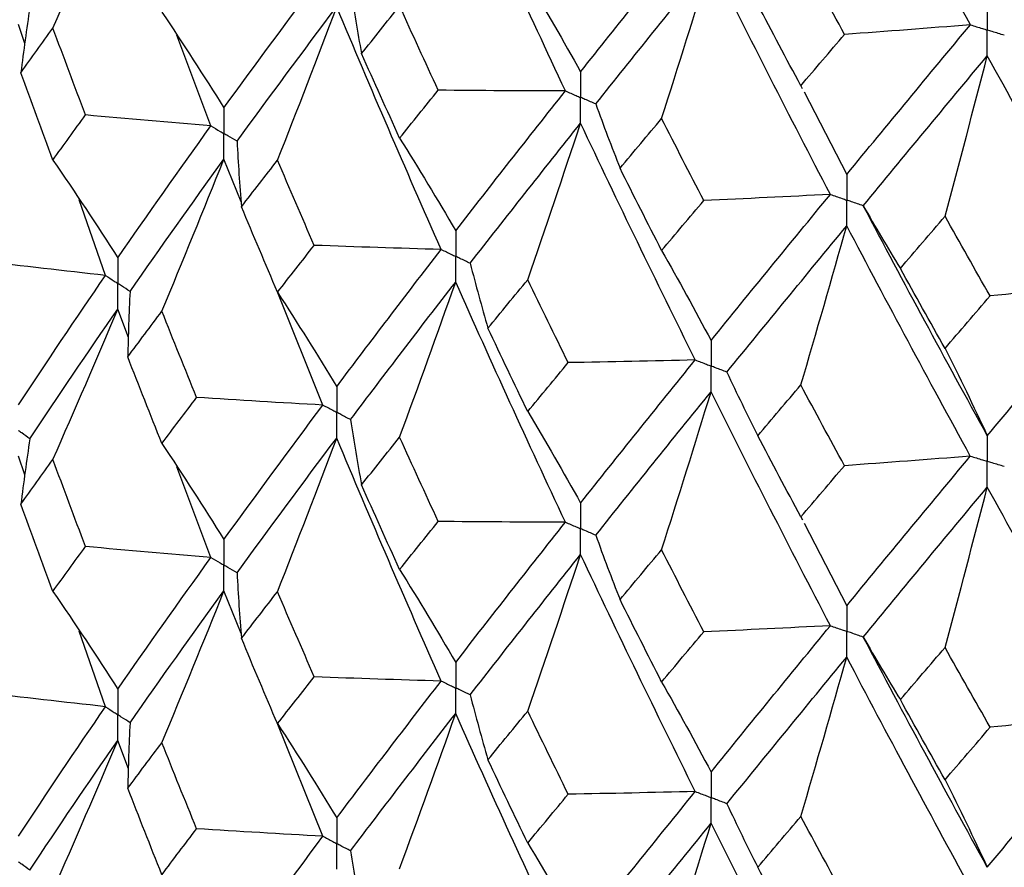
# Paper-space layout '_Trimetric' of a CAD drawing. Header units: millimetres. Extents: x -25 to 160, y -13 to 387.
# Tile 12 of 58: x -15.73 to -9.76, y 15.49 to 20.63. Entities that reach past the tile are written whole.
import ezdxf

# ---------------------------------------------------------------- set-up
doc = ezdxf.new("R2010")
doc.units = ezdxf.units.MM

psp = doc.layouts.new('_Trimetric')

# ---------------------------------------------------------------- linework, layer by layer
at = {"color": 7, "linetype": 'Continuous', "lineweight": 25}
for p, q in [((-15.6945, 20.4841), (-15.7341, 20.598)), ((-14.5672, 19.9842), (-14.7735, 20.5333)), ((-10.9926, 20.2279), (-10.9836, 20.2106)), ((-10.9733, 20.1906), (-10.7144, 19.6901)), ((-14.3846, 19.5241), (-14.4885, 19.7822)), ((-15.2058, 19.078), (-15.3652, 19.5367)), ((-13.8886, 18.2926), (-14.1667, 18.9831)), ((-15.0674, 18.7015), (-15.132, 18.8738)), ((-15.6945, 17.8687), (-15.7341, 17.9824)), ((-14.5672, 17.3686), (-14.7735, 17.9183)), ((-10.9926, 17.6145), (-10.9835, 17.597)), ((-10.9731, 17.5768), (-10.7144, 17.0765)), ((-14.3846, 16.9089), (-14.4885, 17.1666)), ((-15.2058, 16.4643), (-15.3652, 16.9223)), ((-13.8886, 15.679), (-14.1659, 16.3666)), ((-15.0673, 16.0876), (-15.132, 16.2602))]:
    psp.add_line(p, q, dxfattribs=at)
for points in [[(-9.9654, 20.5969), (-10.2188, 21.0602), (-10.4685, 21.5264), (-10.7144, 21.9948)], [(-12.4192, 20.1962), (-12.6453, 20.6784), (-12.8671, 21.1638), (-13.0843, 21.6517)], [(-15.5249, 20.5775), (-15.3914, 20.8803), (-15.2604, 21.1836), (-15.132, 21.4876)], [(-12.3274, 20.312), (-12.1001, 20.5983), (-11.8683, 20.8877), (-11.6324, 21.1799)], [(-10.7279, 20.539), (-10.8166, 20.7022), (-10.9048, 20.8657), (-10.9926, 21.0295)], [(-12.2351, 20.1172), (-12.0066, 20.4041), (-11.7737, 20.6942), (-11.5367, 20.9872)], [(-11.8362, 20.0292), (-11.7344, 20.3483), (-11.6346, 20.6676), (-11.5367, 20.9872)], [(-10.8138, 19.5691), (-11.0586, 20.0385), (-11.2997, 20.5115), (-11.5367, 20.9872)], [(-14.4885, 20.093), (-14.2936, 20.362), (-14.0937, 20.6324), (-13.8886, 20.9063)], [(-12.6475, 20.866), (-12.5387, 20.6842), (-12.432, 20.4995), (-12.3274, 20.312)], [(-13.7215, 20.8178), (-13.7014, 20.6859), (-13.6791, 20.554), (-13.6546, 20.4223)], [(-14.4093, 19.8913), (-14.213, 20.1609), (-14.0117, 20.4319), (-13.8053, 20.7065)], [(-14.1638, 19.7761), (-14.0419, 20.0858), (-13.9224, 20.3959), (-13.8053, 20.7065)], [(-13.172, 19.2355), (-13.3879, 19.7236), (-13.599, 20.2132), (-13.8053, 20.7065)], [(-13.6546, 20.4223), (-13.5783, 20.5182), (-13.5015, 20.6145), (-13.424, 20.711)], [(-13.19, 20.2006), (-13.2686, 20.3704), (-13.3466, 20.5405), (-13.424, 20.711)], [(-10.9926, 20.2279), (-11.0803, 20.3918), (-11.1676, 20.556), (-11.2544, 20.7207)], [(-15.6647, 20.7031), (-15.6848, 20.5711), (-15.7028, 20.439), (-15.7186, 20.3069)], [(-14.8647, 20.6743), (-14.7368, 20.4833), (-14.6114, 20.2895), (-14.4885, 20.093)], [(-9.9654, 20.5969), (-10.2192, 20.5765), (-10.4734, 20.5572), (-10.7279, 20.539)], [(-10.7144, 19.6901), (-10.4685, 19.9891), (-10.2187, 20.2915), (-9.9654, 20.5969)], [(-15.7186, 20.3069), (-15.6547, 20.3969), (-15.5902, 20.487), (-15.5249, 20.5775)], [(-15.3273, 20.0506), (-15.3938, 20.226), (-15.4597, 20.4016), (-15.5249, 20.5775)], [(-10.9926, 20.2279), (-10.9048, 20.3312), (-10.8166, 20.4349), (-10.7279, 20.539)], [(-13.424, 19.9107), (-13.5014, 20.0808), (-13.5783, 20.2514), (-13.6546, 20.4223)], [(-10.6146, 19.5004), (-10.3677, 19.8002), (-10.1169, 20.1034), (-9.8627, 20.4096)], [(-10.1188, 19.4366), (-10.0317, 19.7608), (-9.9464, 20.0851), (-9.8627, 20.4096)], [(-9.0898, 19.0319), (-9.3507, 19.4877), (-9.6084, 19.9471), (-9.8627, 20.4096)], [(-15.5249, 19.7776), (-15.5902, 19.9538), (-15.6547, 20.1303), (-15.7186, 20.3069)], [(-13.424, 19.9107), (-13.3466, 20.0069), (-13.2686, 20.1036), (-13.19, 20.2006)], [(-12.4192, 20.1962), (-12.6762, 20.1966), (-12.9331, 20.198), (-13.19, 20.2006)], [(-13.0843, 19.3488), (-12.8671, 19.6289), (-12.6455, 19.9106), (-12.4192, 20.1962)], [(-12.2351, 20.1172), (-12.1883, 19.9871), (-12.1393, 19.8571), (-12.0882, 19.7275)], [(-15.5249, 19.7776), (-15.4597, 19.8684), (-15.3938, 19.9594), (-15.3273, 20.0506)], [(-14.5672, 19.9842), (-14.8209, 20.0053), (-15.0743, 20.0274), (-15.3273, 20.0506)], [(-12.9961, 19.1516), (-12.7777, 19.4324), (-12.5548, 19.7148), (-12.3274, 20.0011)], [(-12.6475, 19.0524), (-12.5386, 19.3683), (-12.432, 19.6846), (-12.3274, 20.0011)], [(-11.6324, 18.566), (-11.8684, 19.0419), (-12.0999, 19.5195), (-12.3274, 20.0011)], [(-12.0882, 19.7275), (-12.0047, 19.8277), (-11.9207, 19.9283), (-11.8362, 20.0292)], [(-11.5812, 19.532), (-11.6667, 19.6974), (-11.7517, 19.8631), (-11.8362, 20.0292)], [(-15.132, 19.1849), (-14.949, 19.4494), (-14.7606, 19.7159), (-14.5672, 19.9842)], [(-14.4093, 19.8913), (-14.4026, 19.759), (-14.3937, 19.6267), (-14.3826, 19.4944)], [(-13.424, 19.9107), (-13.3085, 19.7263), (-13.1953, 19.539), (-13.0843, 19.3488)], [(-15.5249, 19.7776), (-15.3914, 19.5827), (-15.2604, 19.3851), (-15.132, 19.1849)], [(-15.0577, 18.9809), (-14.8732, 19.246), (-14.6834, 19.5132), (-14.4885, 19.7822)], [(-14.8647, 18.8612), (-14.7369, 19.1677), (-14.6115, 19.4747), (-14.4885, 19.7822)], [(-14.3826, 19.4944), (-14.3102, 19.5881), (-14.2373, 19.6819), (-14.1638, 19.7761)], [(-13.9414, 19.2605), (-14.0161, 19.4322), (-14.0902, 19.6039), (-14.1638, 19.7761)], [(-11.8362, 19.2289), (-11.9207, 19.3946), (-12.0047, 19.5608), (-12.0882, 19.7275)], [(-11.8362, 19.2289), (-11.7518, 19.3295), (-11.6668, 19.4305), (-11.5812, 19.532)], [(-10.8138, 19.5691), (-11.0694, 19.5556), (-11.3252, 19.5433), (-11.5812, 19.532)], [(-11.5367, 18.6842), (-11.2997, 18.9766), (-11.0588, 19.2708), (-10.8138, 19.5691)], [(-14.1638, 18.9762), (-14.2373, 19.1487), (-14.3103, 19.3214), (-14.3826, 19.4944)], [(-10.6146, 19.5004), (-10.5416, 19.3735), (-10.4665, 19.247), (-10.3894, 19.1208)], [(-9.8627, 18.1066), (-10.117, 18.5685), (-10.3675, 19.0323), (-10.6146, 19.5004)], [(-10.3894, 19.1208), (-10.2996, 19.2256), (-10.2094, 19.3309), (-10.1188, 19.4366)], [(-9.8455, 18.9537), (-9.937, 19.1142), (-10.0281, 19.2752), (-10.1188, 19.4366)], [(-11.4405, 18.492), (-11.2024, 18.7851), (-10.9604, 19.0801), (-10.7144, 19.3792)], [(-10.9926, 18.4143), (-10.898, 18.7357), (-10.8053, 19.0574), (-10.7144, 19.3792)], [(-9.9655, 17.983), (-10.2188, 18.4458), (-10.4683, 18.9103), (-10.7144, 19.3792)], [(-14.1638, 18.9762), (-14.0902, 19.0708), (-14.0161, 19.1655), (-13.9414, 19.2605)], [(-13.172, 19.2355), (-13.4286, 19.2427), (-13.685, 19.2511), (-13.9414, 19.2605)], [(-13.8053, 18.4038), (-13.599, 18.6788), (-13.3878, 18.9562), (-13.172, 19.2355)], [(-11.8362, 19.2289), (-11.7344, 19.0503), (-11.6345, 18.8688), (-11.5367, 18.6842)], [(-15.2058, 19.078), (-15.457, 19.1058), (-15.7077, 19.1347), (-15.9579, 19.1647)], [(-12.9961, 19.1516), (-12.9626, 19.0203), (-12.9269, 18.8892), (-12.889, 18.7583)], [(-10.1188, 18.6363), (-10.2094, 18.7973), (-10.2996, 18.9588), (-10.3894, 19.1208)], [(-15.7341, 18.2932), (-15.5636, 18.5523), (-15.3874, 18.8141), (-15.2058, 19.078)], [(-13.7216, 18.2041), (-13.5139, 18.4798), (-13.3014, 18.7579), (-13.0843, 19.038)], [(-13.424, 18.0976), (-13.3086, 18.4107), (-13.1953, 18.7242), (-13.0843, 19.038)], [(-12.4192, 17.5825), (-12.6454, 18.0653), (-12.8672, 18.5507), (-13.0843, 19.038)], [(-12.889, 18.7583), (-12.809, 18.8561), (-12.7285, 18.954), (-12.6475, 19.0524)], [(-12.4027, 18.5495), (-12.4848, 18.7169), (-12.5664, 18.8844), (-12.6475, 19.0524)], [(-15.0577, 18.9809), (-15.0645, 18.8487), (-15.069, 18.7163), (-15.0715, 18.584)], [(-14.1638, 18.9762), (-14.0419, 18.7882), (-13.9225, 18.5974), (-13.8053, 18.4038)], [(-9.8627, 18.1066), (-9.6084, 18.4122), (-9.3509, 18.7199), (-9.0898, 19.0319)], [(-9.0898, 19.0319), (-9.3413, 19.0047), (-9.5932, 18.9786), (-9.8455, 18.9537)], [(-10.1188, 18.6363), (-10.0281, 18.7416), (-9.9371, 18.8474), (-9.8455, 18.9537)], [(-15.6647, 18.0875), (-15.4927, 18.3471), (-15.3151, 18.6093), (-15.132, 18.8738)], [(-15.5249, 17.9628), (-15.3914, 18.2659), (-15.2604, 18.5696), (-15.132, 18.8738)], [(-15.0715, 18.584), (-15.0032, 18.6762), (-14.9343, 18.7686), (-14.8647, 18.8612)], [(-14.6542, 18.3384), (-14.725, 18.5124), (-14.7952, 18.6867), (-14.8647, 18.8612)], [(-12.6475, 18.2526), (-12.7285, 18.4208), (-12.809, 18.5894), (-12.889, 18.7583)], [(-10.1188, 18.6363), (-10.0317, 18.4628), (-9.9463, 18.2863), (-9.8627, 18.1066)], [(-14.8647, 18.0595), (-14.9343, 18.234), (-15.0032, 18.4089), (-15.0715, 18.584)], [(-11.6324, 18.566), (-11.8891, 18.5594), (-12.1459, 18.5539), (-12.4027, 18.5495)], [(-12.3274, 17.6984), (-12.1, 17.9851), (-11.8682, 18.2745), (-11.6324, 18.566)], [(-12.6475, 18.2526), (-12.5664, 18.3512), (-12.4848, 18.4502), (-12.4027, 18.5495)], [(-11.4405, 18.492), (-11.3805, 18.3633), (-11.3184, 18.2348), (-11.2541, 18.1066)], [(-11.2541, 18.1066), (-11.1674, 18.2089), (-11.0802, 18.3114), (-10.9926, 18.4143)], [(-10.7282, 17.9251), (-10.8168, 18.0879), (-10.9049, 18.2509), (-10.9926, 18.4143)], [(-14.8647, 18.0595), (-14.7952, 18.1521), (-14.725, 18.2451), (-14.6542, 18.3384)], [(-13.8886, 18.2926), (-14.144, 18.3068), (-14.3993, 18.322), (-14.6542, 18.3384)], [(-12.2351, 17.5035), (-12.0065, 17.7909), (-11.7736, 18.0811), (-11.5367, 18.3734)], [(-11.8362, 17.4158), (-11.7344, 17.7347), (-11.6346, 18.054), (-11.5367, 18.3734)], [(-10.8137, 16.9554), (-11.0587, 17.4255), (-11.2998, 17.8984), (-11.5367, 18.3734)], [(-14.4885, 17.4775), (-14.2937, 17.7464), (-14.0936, 18.0183), (-13.8886, 18.2926)], [(-13.7216, 18.2041), (-13.7015, 18.0722), (-13.6792, 17.9404), (-13.6547, 17.8087)], [(-12.6475, 18.2526), (-12.5387, 18.0708), (-12.432, 17.886), (-12.3274, 17.6984)], [(-15.6647, 18.0875), (-15.6848, 17.9555), (-15.7028, 17.8235), (-15.7186, 17.6914)], [(-14.4093, 17.2757), (-14.2131, 17.5452), (-14.0117, 17.8177), (-13.8053, 18.0927)], [(-14.1638, 17.1614), (-14.0419, 17.4714), (-13.9225, 17.7818), (-13.8053, 18.0927)], [(-13.172, 16.6199), (-13.3878, 17.1078), (-13.599, 17.599), (-13.8053, 18.0927)], [(-13.6547, 17.8087), (-13.5784, 17.9047), (-13.5015, 18.001), (-13.424, 18.0976)], [(-13.1899, 17.5868), (-13.2685, 17.7568), (-13.3466, 17.9271), (-13.424, 18.0976)], [(-10.9926, 17.6145), (-11.0802, 17.7782), (-11.1674, 17.9423), (-11.2541, 18.1066)], [(-14.8647, 18.0595), (-14.7369, 17.8682), (-14.6115, 17.6742), (-14.4885, 17.4775)], [(-15.7186, 17.6914), (-15.6547, 17.7816), (-15.5902, 17.872), (-15.5249, 17.9628)], [(-15.3273, 17.4351), (-15.3938, 17.6107), (-15.4597, 17.7866), (-15.5249, 17.9628)], [(-9.9655, 17.983), (-10.2194, 17.9626), (-10.4736, 17.9433), (-10.7282, 17.9251)], [(-10.7144, 17.0765), (-10.4684, 17.376), (-10.2186, 17.6783), (-9.9655, 17.983)], [(-10.9926, 17.6145), (-10.9049, 17.7177), (-10.8167, 17.8213), (-10.7282, 17.9251)], [(-13.424, 17.2959), (-13.5015, 17.4665), (-13.5784, 17.6374), (-13.6547, 17.8087)], [(-10.6146, 16.8867), (-10.3676, 17.187), (-10.1168, 17.4902), (-9.8627, 17.7958)], [(-10.1188, 16.8232), (-10.0317, 17.1472), (-9.9464, 17.4714), (-9.8627, 17.7958)], [(-9.0898, 16.4182), (-9.3508, 16.8746), (-9.6086, 17.334), (-9.8627, 17.7958)], [(-15.5249, 17.1629), (-15.5902, 17.3388), (-15.6547, 17.5149), (-15.7186, 17.6914)], [(-13.424, 17.2959), (-13.3466, 17.3925), (-13.2685, 17.4895), (-13.1899, 17.5868)], [(-12.4192, 17.5825), (-12.6761, 17.5828), (-12.933, 17.5843), (-13.1899, 17.5868)], [(-13.0843, 16.7332), (-12.8672, 17.0133), (-12.6454, 17.2966), (-12.4192, 17.5825)], [(-12.2351, 17.5035), (-12.1883, 17.3734), (-12.1394, 17.2435), (-12.0884, 17.1138)], [(-15.5249, 17.1629), (-15.4597, 17.2534), (-15.3938, 17.344), (-15.3273, 17.4351)], [(-14.5672, 17.3686), (-14.8209, 17.3897), (-15.0743, 17.4118), (-15.3273, 17.4351)], [(-15.132, 16.5711), (-14.949, 16.8351), (-14.7608, 17.1002), (-14.5672, 17.3686)], [(-12.9961, 16.536), (-12.7778, 16.8167), (-12.5548, 17.1006), (-12.3274, 17.3873)], [(-12.6475, 16.4378), (-12.5387, 16.754), (-12.432, 17.0705), (-12.3274, 17.3873)], [(-11.6324, 15.9504), (-11.8682, 16.4261), (-12.1, 16.9053), (-12.3274, 17.3873)], [(-12.0884, 17.1138), (-12.0048, 17.2141), (-11.9208, 17.3148), (-11.8362, 17.4158)], [(-11.5811, 16.9182), (-11.6666, 17.0837), (-11.7517, 17.2496), (-11.8362, 17.4158)], [(-14.4093, 17.2757), (-14.4026, 17.1434), (-14.3937, 17.0111), (-14.3826, 16.879)], [(-13.424, 17.2959), (-13.3086, 17.1112), (-13.1953, 16.9236), (-13.0843, 16.7332)], [(-15.5249, 17.1629), (-15.3914, 16.9683), (-15.2604, 16.771), (-15.132, 16.5711)], [(-15.0577, 16.3672), (-14.8731, 16.6319), (-14.6835, 16.8977), (-14.4885, 17.1666)], [(-14.8647, 16.2464), (-14.7368, 16.5526), (-14.6114, 16.8594), (-14.4885, 17.1666)], [(-14.3826, 16.879), (-14.3103, 16.9728), (-14.2373, 17.0669), (-14.1638, 17.1614)], [(-13.9414, 16.6451), (-14.0161, 16.8168), (-14.0902, 16.989), (-14.1638, 17.1614)], [(-11.8362, 16.6141), (-11.9208, 16.7803), (-12.0048, 16.9469), (-12.0884, 17.1138)], [(-10.8137, 16.9554), (-11.0693, 16.9419), (-11.3251, 16.9295), (-11.5811, 16.9182)], [(-11.5367, 16.0686), (-11.2998, 16.361), (-11.0587, 16.6567), (-10.8137, 16.9554)], [(-11.8362, 16.6141), (-11.7517, 16.7151), (-11.6666, 16.8164), (-11.5811, 16.9182)], [(-10.6146, 16.8867), (-10.5417, 16.7599), (-10.4667, 16.6333), (-10.3896, 16.5071)], [(-9.8627, 15.491), (-10.1168, 15.9528), (-10.3676, 16.4183), (-10.6146, 16.8867)], [(-14.1638, 16.3616), (-14.2373, 16.5337), (-14.3102, 16.7061), (-14.3826, 16.879)], [(-10.3896, 16.5071), (-10.2997, 16.6121), (-10.2095, 16.7175), (-10.1188, 16.8232)], [(-9.8453, 16.3398), (-9.9369, 16.5006), (-10.0281, 16.6617), (-10.1188, 16.8232)], [(-11.4405, 15.8764), (-11.2025, 16.1694), (-10.9604, 16.4659), (-10.7144, 16.7654)], [(-10.9926, 15.7997), (-10.898, 16.1214), (-10.8053, 16.4433), (-10.7144, 16.7654)], [(-9.9655, 15.3674), (-10.2186, 15.8299), (-10.4684, 16.2962), (-10.7144, 16.7654)], [(-14.1638, 16.3616), (-14.0902, 16.4558), (-14.0161, 16.5502), (-13.9414, 16.6451)], [(-13.172, 16.6199), (-13.4286, 16.6272), (-13.685, 16.6356), (-13.9414, 16.6451)], [(-13.8053, 15.79), (-13.599, 16.0646), (-13.3879, 16.3405), (-13.172, 16.6199)], [(-11.8362, 16.6141), (-11.7344, 16.4352), (-11.6346, 16.2534), (-11.5367, 16.0686)], [(-15.2058, 16.4643), (-15.4571, 16.4921), (-15.7078, 16.521), (-15.9581, 16.551)], [(-12.9961, 16.536), (-12.9626, 16.4048), (-12.9269, 16.2737), (-12.889, 16.1428)], [(-10.1188, 16.0215), (-10.2095, 16.1829), (-10.2997, 16.3448), (-10.3896, 16.5071)], [(-15.7341, 15.6794), (-15.5635, 15.9391), (-15.3873, 16.2009), (-15.2058, 16.4643)], [(-13.7215, 15.5904), (-13.5138, 15.8657), (-13.3015, 16.1423), (-13.0843, 16.4224)], [(-13.424, 15.4828), (-13.3085, 15.7956), (-13.1953, 16.1088), (-13.0843, 16.4224)], [(-12.4192, 14.9689), (-12.6455, 15.4513), (-12.8671, 15.935), (-13.0843, 16.4224)], [(-12.889, 16.1428), (-12.809, 16.2408), (-12.7285, 16.3391), (-12.6475, 16.4378)], [(-12.4027, 15.934), (-12.4848, 16.1015), (-12.5664, 16.2695), (-12.6475, 16.4378)], [(-9.8627, 15.491), (-9.6086, 15.7966), (-9.3508, 16.1059), (-9.0898, 16.4182)], [(-9.0898, 16.4182), (-9.3412, 16.391), (-9.5931, 16.3649), (-9.8453, 16.3398)], [(-15.0577, 16.3672), (-15.0644, 16.2349), (-15.0689, 16.1026), (-15.0713, 15.9702)], [(-14.1638, 16.3616), (-14.0419, 16.1739), (-13.9224, 15.9833), (-13.8053, 15.79)], [(-10.1188, 16.0215), (-10.0281, 16.1272), (-9.9369, 16.2333), (-9.8453, 16.3398)], [(-15.6647, 15.4736), (-15.4926, 15.7338), (-15.315, 15.9961), (-15.132, 16.2602)], [(-15.5249, 15.3494), (-15.3914, 15.6524), (-15.2605, 15.956), (-15.132, 16.2602)], [(-15.0713, 15.9702), (-15.0031, 16.0621), (-14.9342, 16.1541), (-14.8647, 16.2464)], [(-14.6543, 15.7247), (-14.7251, 15.8984), (-14.7953, 16.0723), (-14.8647, 16.2464)], [(-12.6475, 15.6379), (-12.7285, 15.8059), (-12.809, 15.9741), (-12.889, 16.1428)], [(-10.1188, 16.0215), (-10.0317, 15.8477), (-9.9464, 15.6709), (-9.8627, 15.491)], [(-14.8647, 15.4461), (-14.9342, 15.6205), (-15.0031, 15.7952), (-15.0713, 15.9702)], [(-12.6475, 15.6379), (-12.5664, 15.7363), (-12.4848, 15.8349), (-12.4027, 15.934)], [(-11.6324, 15.9504), (-11.8891, 15.9438), (-12.1459, 15.9383), (-12.4027, 15.934)], [(-12.3274, 15.0846), (-12.0999, 15.3709), (-11.8684, 15.6587), (-11.6324, 15.9504)], [(-11.4405, 15.8764), (-11.3805, 15.7477), (-11.3184, 15.6193), (-11.2541, 15.4912)], [(-12.2351, 14.8898), (-12.0064, 15.1769), (-11.7737, 15.4655), (-11.5367, 15.7578)], [(-11.8362, 14.801), (-11.7344, 15.1197), (-11.6345, 15.4386), (-11.5367, 15.7578)], [(-10.8138, 14.3418), (-11.0588, 14.8115), (-11.2997, 15.2827), (-11.5367, 15.7578)], [(-11.2541, 15.4912), (-11.1674, 15.5936), (-11.0802, 15.6964), (-10.9926, 15.7997)], [(-10.7282, 15.3097), (-10.8167, 15.4726), (-10.9049, 15.6359), (-10.9926, 15.7997)], [(-14.8647, 15.4461), (-14.7952, 15.5387), (-14.7251, 15.6316), (-14.6543, 15.7247)], [(-13.8886, 15.679), (-14.1441, 15.6931), (-14.3994, 15.7084), (-14.6543, 15.7247)], [(-14.4885, 14.8637), (-14.2936, 15.1332), (-14.0935, 15.4051), (-13.8886, 15.679)], [(-12.6475, 15.6379), (-12.5386, 15.4564), (-12.432, 15.272), (-12.3274, 15.0846)], [(-13.7215, 15.5904), (-13.7014, 15.4585), (-13.6791, 15.3266), (-13.6546, 15.1948)], [(-10.9926, 14.9998), (-11.0802, 15.1632), (-11.1674, 15.3269), (-11.2541, 15.4912)]]:
    psp.add_open_spline(points, degree=3, dxfattribs=at)
for points, knots in [([(-9.8627, 20.7207), (-9.8626, 20.6788), (-9.8626, 20.6369), (-9.8626, 20.5949), (-9.8626, 20.585), (-9.8626, 20.5751), (-9.8626, 20.5652)], [0, 0, 0, 0, 0.0001467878, 0.0001467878, 0.0001467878, 0.0001814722, 0.0001814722, 0.0001814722, 0.0001814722]), ([(-9.9654, 20.5969), (-9.9411, 20.5894), (-9.9167, 20.5819), (-9.8924, 20.5744), (-9.8825, 20.5713), (-9.8725, 20.5683), (-9.8626, 20.5652)], [0, 0, 0, 0, 0.0000851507, 0.0000851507, 0.0000851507, 0.0001198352, 0.0001198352, 0.0001198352, 0.0001198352]), ([(-9.8627, 20.4096), (-9.8626, 20.4516), (-9.8626, 20.4935), (-9.8626, 20.5355), (-9.8626, 20.5454), (-9.8626, 20.5553), (-9.8626, 20.5652)], [0, 0, 0, 0, 0.0001467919, 0.0001467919, 0.0001467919, 0.0001814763, 0.0001814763, 0.0001814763, 0.0001814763]), ([(-9.7596, 20.5337), (-9.784, 20.5411), (-9.8084, 20.5486), (-9.8328, 20.5561), (-9.8427, 20.5591), (-9.8527, 20.5622), (-9.8626, 20.5652)], [0, 0, 0, 0, 0.0000851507, 0.0000851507, 0.0000851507, 0.0001198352, 0.0001198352, 0.0001198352, 0.0001198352]), ([(-12.3274, 20.312), (-12.3273, 20.2701), (-12.3273, 20.2283), (-12.3273, 20.1864), (-12.3273, 20.1764), (-12.3273, 20.1665), (-12.3273, 20.1566)], [0, 0, 0, 0, 0.0001466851, 0.0001466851, 0.0001466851, 0.0001813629, 0.0001813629, 0.0001813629, 0.0001813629]), ([(-12.4192, 20.1962), (-12.3975, 20.1868), (-12.3757, 20.1775), (-12.3539, 20.1681), (-12.345, 20.1643), (-12.3362, 20.1604), (-12.3273, 20.1566)], [0, 0, 0, 0, 0.0000851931, 0.0000851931, 0.0000851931, 0.0001198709, 0.0001198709, 0.0001198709, 0.0001198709]), ([(-12.3274, 20.0011), (-12.3273, 20.0431), (-12.3273, 20.085), (-12.3273, 20.1269), (-12.3273, 20.1368), (-12.3273, 20.1467), (-12.3273, 20.1566)], [0, 0, 0, 0, 0.0001466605, 0.0001466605, 0.0001466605, 0.0001813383, 0.0001813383, 0.0001813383, 0.0001813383]), ([(-12.2351, 20.1172), (-12.257, 20.1265), (-12.2788, 20.1358), (-12.3006, 20.1452), (-12.3095, 20.149), (-12.3184, 20.1528), (-12.3273, 20.1566)], [0, 0, 0, 0, 0.0000851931, 0.0000851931, 0.0000851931, 0.0001198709, 0.0001198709, 0.0001198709, 0.0001198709]), ([(-14.4885, 20.093), (-14.4885, 20.0512), (-14.4884, 20.0093), (-14.4884, 19.9674), (-14.4884, 19.9575), (-14.4884, 19.9476), (-14.4884, 19.9377)], [0, 0, 0, 0, 0.000146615, 0.000146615, 0.000146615, 0.0001812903, 0.0001812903, 0.0001812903, 0.0001812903]), ([(-14.5672, 19.9842), (-14.5486, 19.9732), (-14.5299, 19.9622), (-14.5112, 19.9511), (-14.5036, 19.9467), (-14.496, 19.9422), (-14.4884, 19.9377)], [0, 0, 0, 0, 0.0000852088, 0.0000852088, 0.0000852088, 0.0001198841, 0.0001198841, 0.0001198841, 0.0001198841]), ([(-14.4885, 19.7822), (-14.4885, 19.8242), (-14.4884, 19.8661), (-14.4884, 19.908), (-14.4884, 19.9179), (-14.4884, 19.9278), (-14.4884, 19.9377)], [0, 0, 0, 0, 0.0001466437, 0.0001466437, 0.0001466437, 0.000181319, 0.000181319, 0.000181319, 0.000181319]), ([(-14.4093, 19.8913), (-14.4281, 19.9023), (-14.4468, 19.9133), (-14.4656, 19.9243), (-14.4732, 19.9287), (-14.4808, 19.9332), (-14.4884, 19.9377)], [0, 0, 0, 0, 0.0000852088, 0.0000852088, 0.0000852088, 0.0001198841, 0.0001198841, 0.0001198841, 0.0001198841]), ([(-10.7144, 19.6901), (-10.7143, 19.6482), (-10.7143, 19.6063), (-10.7143, 19.5644), (-10.7143, 19.5545), (-10.7143, 19.5446), (-10.7143, 19.5347)], [0, 0, 0, 0, 0.0001466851, 0.0001466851, 0.0001466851, 0.0001813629, 0.0001813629, 0.0001813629, 0.0001813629]), ([(-10.8138, 19.5691), (-10.7902, 19.561), (-10.7667, 19.5528), (-10.7431, 19.5446), (-10.7335, 19.5413), (-10.7239, 19.538), (-10.7143, 19.5347)], [0, 0, 0, 0, 0.0000851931, 0.0000851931, 0.0000851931, 0.0001198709, 0.0001198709, 0.0001198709, 0.0001198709]), ([(-10.7144, 19.3792), (-10.7143, 19.4211), (-10.7143, 19.4631), (-10.7143, 19.505), (-10.7143, 19.5149), (-10.7143, 19.5248), (-10.7143, 19.5347)], [0, 0, 0, 0, 0.0001466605, 0.0001466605, 0.0001466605, 0.0001813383, 0.0001813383, 0.0001813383, 0.0001813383]), ([(-10.6146, 19.5004), (-10.6382, 19.5085), (-10.6618, 19.5166), (-10.6855, 19.5248), (-10.6951, 19.5281), (-10.7047, 19.5314), (-10.7143, 19.5347)], [0, 0, 0, 0, 0.0000851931, 0.0000851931, 0.0000851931, 0.0001198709, 0.0001198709, 0.0001198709, 0.0001198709]), ([(-13.0843, 19.3488), (-13.0842, 19.3069), (-13.0842, 19.2651), (-13.0842, 19.2232), (-13.0842, 19.2133), (-13.0842, 19.2034), (-13.0842, 19.1935)], [0, 0, 0, 0, 0.000146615, 0.000146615, 0.000146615, 0.0001812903, 0.0001812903, 0.0001812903, 0.0001812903]), ([(-13.172, 19.2355), (-13.1512, 19.2255), (-13.1304, 19.2156), (-13.1096, 19.2056), (-13.1011, 19.2016), (-13.0927, 19.1975), (-13.0842, 19.1935)], [0, 0, 0, 0, 0.0000852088, 0.0000852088, 0.0000852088, 0.0001198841, 0.0001198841, 0.0001198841, 0.0001198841]), ([(-15.132, 19.1849), (-15.132, 19.143), (-15.1319, 19.101), (-15.1319, 19.0591), (-15.1319, 19.0492), (-15.1319, 19.0393), (-15.1319, 19.0294)], [0, 0, 0, 0, 0.0001467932, 0.0001467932, 0.0001467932, 0.0001814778, 0.0001814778, 0.0001814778, 0.0001814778]), ([(-13.0843, 19.038), (-13.0842, 19.0799), (-13.0842, 19.1218), (-13.0842, 19.1637), (-13.0842, 19.1736), (-13.0842, 19.1836), (-13.0842, 19.1935)], [0, 0, 0, 0, 0.0001466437, 0.0001466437, 0.0001466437, 0.000181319, 0.000181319, 0.000181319, 0.000181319]), ([(-12.9961, 19.1516), (-13.017, 19.1615), (-13.0379, 19.1714), (-13.0587, 19.1813), (-13.0672, 19.1854), (-13.0757, 19.1894), (-13.0842, 19.1935)], [0, 0, 0, 0, 0.0000852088, 0.0000852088, 0.0000852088, 0.0001198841, 0.0001198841, 0.0001198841, 0.0001198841]), ([(-15.2058, 19.078), (-15.1883, 19.0664), (-15.1709, 19.0549), (-15.1533, 19.0434), (-15.1462, 19.0387), (-15.139, 19.0341), (-15.1319, 19.0294)], [0, 0, 0, 0, 0.0000851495, 0.0000851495, 0.0000851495, 0.0001198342, 0.0001198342, 0.0001198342, 0.0001198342]), ([(-15.132, 18.8738), (-15.132, 18.9157), (-15.1319, 18.9577), (-15.1319, 18.9996), (-15.1319, 19.0096), (-15.1319, 19.0195), (-15.1319, 19.0294)], [0, 0, 0, 0, 0.0001467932, 0.0001467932, 0.0001467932, 0.0001814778, 0.0001814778, 0.0001814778, 0.0001814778]), ([(-15.0577, 18.9809), (-15.0753, 18.9924), (-15.0929, 19.0039), (-15.1104, 19.0153), (-15.1176, 19.02), (-15.1248, 19.0247), (-15.1319, 19.0294)], [0, 0, 0, 0, 0.0000851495, 0.0000851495, 0.0000851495, 0.0001198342, 0.0001198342, 0.0001198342, 0.0001198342]), ([(-11.5367, 18.6842), (-11.5366, 18.6424), (-11.5366, 18.6005), (-11.5366, 18.5586), (-11.5366, 18.5487), (-11.5366, 18.5388), (-11.5366, 18.5289)], [0, 0, 0, 0, 0.000146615, 0.000146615, 0.000146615, 0.0001812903, 0.0001812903, 0.0001812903, 0.0001812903]), ([(-11.6324, 18.566), (-11.6098, 18.5572), (-11.5871, 18.5484), (-11.5643, 18.5396), (-11.5551, 18.536), (-11.5458, 18.5325), (-11.5366, 18.5289)], [0, 0, 0, 0, 0.0000852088, 0.0000852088, 0.0000852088, 0.0001198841, 0.0001198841, 0.0001198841, 0.0001198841]), ([(-11.5367, 18.3734), (-11.5366, 18.4153), (-11.5366, 18.4573), (-11.5366, 18.4992), (-11.5366, 18.5091), (-11.5366, 18.519), (-11.5366, 18.5289)], [0, 0, 0, 0, 0.0001466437, 0.0001466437, 0.0001466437, 0.000181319, 0.000181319, 0.000181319, 0.000181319]), ([(-11.4405, 18.492), (-11.4633, 18.5007), (-11.4861, 18.5094), (-11.5088, 18.5182), (-11.5181, 18.5218), (-11.5273, 18.5253), (-11.5366, 18.5289)], [0, 0, 0, 0, 0.0000852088, 0.0000852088, 0.0000852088, 0.0001198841, 0.0001198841, 0.0001198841, 0.0001198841]), ([(-13.8053, 18.4038), (-13.8053, 18.3619), (-13.8052, 18.32), (-13.8052, 18.278), (-13.8052, 18.2681), (-13.8052, 18.2582), (-13.8052, 18.2483)], [0, 0, 0, 0, 0.0001467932, 0.0001467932, 0.0001467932, 0.0001814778, 0.0001814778, 0.0001814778, 0.0001814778]), ([(-13.8886, 18.2926), (-13.8689, 18.2821), (-13.8491, 18.2716), (-13.8294, 18.2611), (-13.8213, 18.2569), (-13.8133, 18.2526), (-13.8052, 18.2483)], [0, 0, 0, 0, 0.0000851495, 0.0000851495, 0.0000851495, 0.0001198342, 0.0001198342, 0.0001198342, 0.0001198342]), ([(-13.8053, 18.0927), (-13.8053, 18.1347), (-13.8052, 18.1766), (-13.8052, 18.2186), (-13.8052, 18.2285), (-13.8052, 18.2384), (-13.8052, 18.2483)], [0, 0, 0, 0, 0.0001467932, 0.0001467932, 0.0001467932, 0.0001814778, 0.0001814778, 0.0001814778, 0.0001814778]), ([(-13.7216, 18.2041), (-13.7414, 18.2146), (-13.7612, 18.225), (-13.781, 18.2355), (-13.7891, 18.2398), (-13.7972, 18.244), (-13.8052, 18.2483)], [0, 0, 0, 0, 0.0000851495, 0.0000851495, 0.0000851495, 0.0001198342, 0.0001198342, 0.0001198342, 0.0001198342]), ([(-15.6647, 18.0875), (-15.6811, 18.0994), (-15.6975, 18.1113), (-15.7139, 18.1233), (-15.7206, 18.1281), (-15.7273, 18.133), (-15.7339, 18.1379)], [0, 0, 0, 0, 0.0000852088, 0.0000852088, 0.0000852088, 0.0001198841, 0.0001198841, 0.0001198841, 0.0001198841]), ([(-9.8627, 18.1066), (-9.8626, 18.0648), (-9.8626, 18.0229), (-9.8626, 17.981), (-9.8626, 17.9711), (-9.8626, 17.9612), (-9.8626, 17.9513)], [0, 0, 0, 0, 0.000146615, 0.000146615, 0.000146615, 0.0001812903, 0.0001812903, 0.0001812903, 0.0001812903]), ([(-9.9655, 17.983), (-9.9411, 17.9755), (-9.9167, 17.968), (-9.8924, 17.9604), (-9.8824, 17.9574), (-9.8725, 17.9543), (-9.8626, 17.9513)], [0, 0, 0, 0, 0.0000852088, 0.0000852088, 0.0000852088, 0.0001198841, 0.0001198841, 0.0001198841, 0.0001198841]), ([(-9.8627, 17.7958), (-9.8626, 17.8377), (-9.8626, 17.8797), (-9.8626, 17.9216), (-9.8626, 17.9315), (-9.8626, 17.9414), (-9.8626, 17.9513)], [0, 0, 0, 0, 0.0001466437, 0.0001466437, 0.0001466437, 0.000181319, 0.000181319, 0.000181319, 0.000181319]), ([(-9.7595, 17.9197), (-9.784, 17.9272), (-9.8084, 17.9347), (-9.8328, 17.9421), (-9.8427, 17.9452), (-9.8527, 17.9482), (-9.8626, 17.9513)], [0, 0, 0, 0, 0.0000852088, 0.0000852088, 0.0000852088, 0.0001198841, 0.0001198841, 0.0001198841, 0.0001198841]), ([(-12.3274, 17.6984), (-12.3273, 17.6565), (-12.3273, 17.6146), (-12.3273, 17.5727), (-12.3273, 17.5628), (-12.3273, 17.5529), (-12.3273, 17.5429)], [0, 0, 0, 0, 0.0001467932, 0.0001467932, 0.0001467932, 0.0001814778, 0.0001814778, 0.0001814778, 0.0001814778]), ([(-12.4192, 17.5825), (-12.3974, 17.5731), (-12.3757, 17.5638), (-12.3539, 17.5544), (-12.345, 17.5506), (-12.3362, 17.5468), (-12.3273, 17.5429)], [0, 0, 0, 0, 0.0000851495, 0.0000851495, 0.0000851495, 0.0001198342, 0.0001198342, 0.0001198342, 0.0001198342]), ([(-12.3274, 17.3873), (-12.3273, 17.4293), (-12.3273, 17.4713), (-12.3273, 17.5132), (-12.3273, 17.5231), (-12.3273, 17.533), (-12.3273, 17.5429)], [0, 0, 0, 0, 0.0001467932, 0.0001467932, 0.0001467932, 0.0001814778, 0.0001814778, 0.0001814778, 0.0001814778]), ([(-12.2351, 17.5035), (-12.257, 17.5128), (-12.2788, 17.5222), (-12.3006, 17.5315), (-12.3095, 17.5353), (-12.3184, 17.5391), (-12.3273, 17.5429)], [0, 0, 0, 0, 0.0000851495, 0.0000851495, 0.0000851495, 0.0001198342, 0.0001198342, 0.0001198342, 0.0001198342]), ([(-14.4885, 17.4775), (-14.4885, 17.4356), (-14.4884, 17.3937), (-14.4884, 17.3518), (-14.4884, 17.3419), (-14.4884, 17.332), (-14.4884, 17.3221)], [0, 0, 0, 0, 0.0001466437, 0.0001466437, 0.0001466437, 0.000181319, 0.000181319, 0.000181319, 0.000181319]), ([(-14.5672, 17.3686), (-14.5486, 17.3576), (-14.5299, 17.3466), (-14.5112, 17.3355), (-14.5036, 17.3311), (-14.496, 17.3266), (-14.4884, 17.3221)], [0, 0, 0, 0, 0.0000852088, 0.0000852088, 0.0000852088, 0.0001198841, 0.0001198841, 0.0001198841, 0.0001198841]), ([(-14.4885, 17.1666), (-14.4885, 17.2086), (-14.4884, 17.2505), (-14.4884, 17.2924), (-14.4884, 17.3023), (-14.4884, 17.3122), (-14.4884, 17.3221)], [0, 0, 0, 0, 0.000146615, 0.000146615, 0.000146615, 0.0001812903, 0.0001812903, 0.0001812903, 0.0001812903]), ([(-14.4093, 17.2757), (-14.4281, 17.2867), (-14.4468, 17.2977), (-14.4656, 17.3087), (-14.4732, 17.3131), (-14.4808, 17.3176), (-14.4884, 17.3221)], [0, 0, 0, 0, 0.0000852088, 0.0000852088, 0.0000852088, 0.0001198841, 0.0001198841, 0.0001198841, 0.0001198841]), ([(-10.7144, 17.0765), (-10.7143, 17.0346), (-10.7143, 16.9927), (-10.7143, 16.9507), (-10.7143, 16.9408), (-10.7143, 16.9309), (-10.7143, 16.921)], [0, 0, 0, 0, 0.0001467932, 0.0001467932, 0.0001467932, 0.0001814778, 0.0001814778, 0.0001814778, 0.0001814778]), ([(-10.8137, 16.9554), (-10.7902, 16.9473), (-10.7666, 16.9391), (-10.7431, 16.931), (-10.7335, 16.9276), (-10.7239, 16.9243), (-10.7143, 16.921)], [0, 0, 0, 0, 0.0000851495, 0.0000851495, 0.0000851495, 0.0001198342, 0.0001198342, 0.0001198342, 0.0001198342]), ([(-10.7144, 16.7654), (-10.7143, 16.8074), (-10.7143, 16.8493), (-10.7143, 16.8913), (-10.7143, 16.9012), (-10.7143, 16.9111), (-10.7143, 16.921)], [0, 0, 0, 0, 0.0001467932, 0.0001467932, 0.0001467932, 0.0001814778, 0.0001814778, 0.0001814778, 0.0001814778]), ([(-10.6146, 16.8867), (-10.6382, 16.8948), (-10.6619, 16.9029), (-10.6854, 16.9111), (-10.6951, 16.9144), (-10.7047, 16.9177), (-10.7143, 16.921)], [0, 0, 0, 0, 0.0000851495, 0.0000851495, 0.0000851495, 0.0001198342, 0.0001198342, 0.0001198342, 0.0001198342]), ([(-13.0843, 16.7332), (-13.0842, 16.6913), (-13.0842, 16.6495), (-13.0842, 16.6076), (-13.0842, 16.5977), (-13.0842, 16.5878), (-13.0842, 16.5779)], [0, 0, 0, 0, 0.0001466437, 0.0001466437, 0.0001466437, 0.000181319, 0.000181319, 0.000181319, 0.000181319]), ([(-13.172, 16.6199), (-13.1512, 16.6099), (-13.1304, 16.6), (-13.1096, 16.59), (-13.1011, 16.586), (-13.0927, 16.5819), (-13.0842, 16.5779)], [0, 0, 0, 0, 0.0000852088, 0.0000852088, 0.0000852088, 0.0001198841, 0.0001198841, 0.0001198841, 0.0001198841]), ([(-15.132, 16.5711), (-15.132, 16.5292), (-15.1319, 16.4873), (-15.1319, 16.4454), (-15.1319, 16.4355), (-15.1319, 16.4256), (-15.1319, 16.4157)], [0, 0, 0, 0, 0.0001466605, 0.0001466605, 0.0001466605, 0.0001813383, 0.0001813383, 0.0001813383, 0.0001813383]), ([(-13.0843, 16.4224), (-13.0842, 16.4643), (-13.0842, 16.5062), (-13.0842, 16.5481), (-13.0842, 16.558), (-13.0842, 16.568), (-13.0842, 16.5779)], [0, 0, 0, 0, 0.000146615, 0.000146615, 0.000146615, 0.0001812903, 0.0001812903, 0.0001812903, 0.0001812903]), ([(-12.9961, 16.536), (-13.017, 16.5459), (-13.0379, 16.5558), (-13.0587, 16.5657), (-13.0672, 16.5698), (-13.0757, 16.5738), (-13.0842, 16.5779)], [0, 0, 0, 0, 0.0000852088, 0.0000852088, 0.0000852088, 0.0001198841, 0.0001198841, 0.0001198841, 0.0001198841]), ([(-15.2058, 16.4643), (-15.1884, 16.4528), (-15.1709, 16.4412), (-15.1533, 16.4297), (-15.1462, 16.4251), (-15.139, 16.4204), (-15.1319, 16.4157)], [0, 0, 0, 0, 0.0000851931, 0.0000851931, 0.0000851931, 0.0001198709, 0.0001198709, 0.0001198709, 0.0001198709]), ([(-15.132, 16.2602), (-15.132, 16.3021), (-15.1319, 16.344), (-15.1319, 16.386), (-15.1319, 16.3959), (-15.1319, 16.4058), (-15.1319, 16.4157)], [0, 0, 0, 0, 0.0001466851, 0.0001466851, 0.0001466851, 0.0001813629, 0.0001813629, 0.0001813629, 0.0001813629]), ([(-15.0577, 16.3672), (-15.0753, 16.3787), (-15.0929, 16.3902), (-15.1105, 16.4017), (-15.1176, 16.4063), (-15.1248, 16.411), (-15.1319, 16.4157)], [0, 0, 0, 0, 0.0000851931, 0.0000851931, 0.0000851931, 0.0001198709, 0.0001198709, 0.0001198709, 0.0001198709]), ([(-11.5367, 16.0686), (-11.5366, 16.0268), (-11.5366, 15.9849), (-11.5366, 15.943), (-11.5366, 15.9331), (-11.5366, 15.9232), (-11.5366, 15.9133)], [0, 0, 0, 0, 0.0001466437, 0.0001466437, 0.0001466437, 0.000181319, 0.000181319, 0.000181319, 0.000181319]), ([(-11.6324, 15.9504), (-11.6098, 15.9416), (-11.5871, 15.9328), (-11.5643, 15.924), (-11.5551, 15.9204), (-11.5458, 15.9169), (-11.5366, 15.9133)], [0, 0, 0, 0, 0.0000852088, 0.0000852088, 0.0000852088, 0.0001198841, 0.0001198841, 0.0001198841, 0.0001198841]), ([(-11.5367, 15.7578), (-11.5366, 15.7998), (-11.5366, 15.8417), (-11.5366, 15.8836), (-11.5366, 15.8935), (-11.5366, 15.9034), (-11.5366, 15.9133)], [0, 0, 0, 0, 0.000146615, 0.000146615, 0.000146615, 0.0001812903, 0.0001812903, 0.0001812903, 0.0001812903]), ([(-11.4405, 15.8764), (-11.4633, 15.8851), (-11.4861, 15.8938), (-11.5088, 15.9026), (-11.5181, 15.9062), (-11.5273, 15.9097), (-11.5366, 15.9133)], [0, 0, 0, 0, 0.0000852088, 0.0000852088, 0.0000852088, 0.0001198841, 0.0001198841, 0.0001198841, 0.0001198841]), ([(-13.8053, 15.79), (-13.8053, 15.7481), (-13.8052, 15.7062), (-13.8052, 15.6643), (-13.8052, 15.6544), (-13.8052, 15.6445), (-13.8052, 15.6346)], [0, 0, 0, 0, 0.0001466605, 0.0001466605, 0.0001466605, 0.0001813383, 0.0001813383, 0.0001813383, 0.0001813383]), ([(-13.8886, 15.679), (-13.8689, 15.6684), (-13.8491, 15.6579), (-13.8294, 15.6474), (-13.8213, 15.6432), (-13.8133, 15.6389), (-13.8052, 15.6346)], [0, 0, 0, 0, 0.0000851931, 0.0000851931, 0.0000851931, 0.0001198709, 0.0001198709, 0.0001198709, 0.0001198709]), ([(-13.8053, 15.4791), (-13.8053, 15.521), (-13.8052, 15.563), (-13.8052, 15.6049), (-13.8052, 15.6148), (-13.8052, 15.6247), (-13.8052, 15.6346)], [0, 0, 0, 0, 0.0001466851, 0.0001466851, 0.0001466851, 0.0001813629, 0.0001813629, 0.0001813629, 0.0001813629]), ([(-13.7215, 15.5904), (-13.7414, 15.6009), (-13.7612, 15.6113), (-13.781, 15.6218), (-13.7891, 15.6261), (-13.7972, 15.6303), (-13.8052, 15.6346)], [0, 0, 0, 0, 0.0000851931, 0.0000851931, 0.0000851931, 0.0001198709, 0.0001198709, 0.0001198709, 0.0001198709]), ([(-15.6647, 15.4736), (-15.6811, 15.4855), (-15.6975, 15.4974), (-15.7139, 15.5094), (-15.7206, 15.5142), (-15.7273, 15.5191), (-15.7339, 15.5239)], [0, 0, 0, 0, 0.0000851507, 0.0000851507, 0.0000851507, 0.0001198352, 0.0001198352, 0.0001198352, 0.0001198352])]:
    psp.add_open_spline(points, degree=3, knots=knots, dxfattribs=at)

doc.saveas('drawing.dxf')
